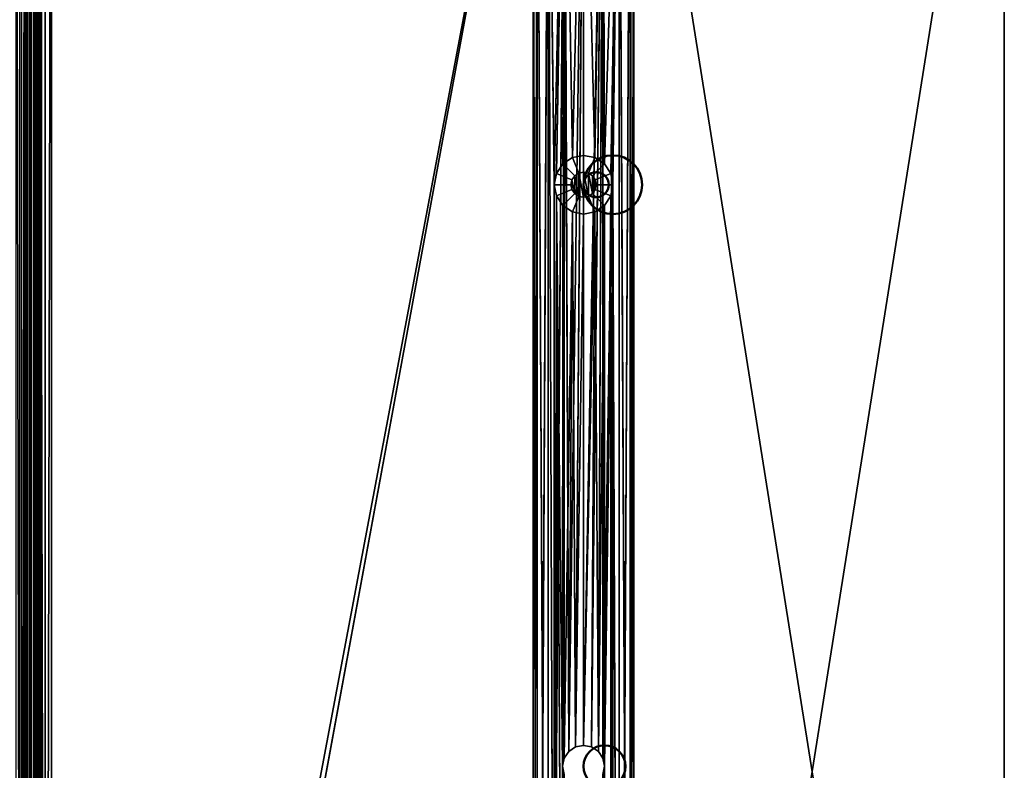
# Model space of a CAD drawing. Header units: millimetres. Extents: x -10 to 1595, y -358 to 10.
# Tile 12 of 20: x 796 to 914, y -179 to -90. Entities that reach past the tile are written whole.
import ezdxf

# ---------------------------------------------------------------- set-up
doc = ezdxf.new("R2010")
doc.units = ezdxf.units.MM
doc.header["$MEASUREMENT"] = 0
doc.layers.add('0 Misc', color=7, linetype='Continuous', lineweight=35)
doc.layers.add('10 Raster Images', color=7, linetype='Continuous', lineweight=35)

msp = doc.modelspace()

# ---------------------------------------------------------------- linework, layer by layer
at = {"layer": '0 Misc', "color": 160, "linetype": 'Continuous', "lineweight": 25}
for p, q in [((796.63, -1.8, 67.96), (796.63, -356.63, 67.96)), ((798.8, -1.8, 67.96), (798.37, -355.98, 67.96)), ((798.8, -1.8, 67.96), (798.8, -356.63, 67.96)), ((798.8, -1.8, 67.96), (799.45, -357.06, 67.96)), ((800.21, -1.21, 67.96), (799.45, -357.06, 67.96)), ((799.45, -1.37, 67.96), (799.45, -357.06, 67.96)), ((800.21, -1.21, 67.96), (800.21, -357.21, 67.96)), ((797.06, -2.45, 67.96), (796.63, -356.63, 67.96)), ((797.06, -2.45, 67.96), (797.06, -355.98, 67.96)), ((797.06, -2.45, 67.96), (797.21, -355.21, 67.96)), ((798.21, -3.21, 67.96), (798.37, -355.98, 67.96)), ((798.37, -2.45, 67.96), (798.37, -355.98, 67.96)), ((869.71, -313.21, -2.04), (913.91, -34.91, -2.04)), ((799, -356.43, -2.04), (857.71, -45.21, -2.04)), ((857.71, -45.21, 67.96), (800.21, -357.21, 67.96)), ((857.71, -45.21, 67.96), (857.71, -313.21, 67.96)), ((857.71, -45.21, 67.96), (858.17, -310.92, 67.96)), ((857.71, -45.21, -2.04), (857.71, -313.21, -2.04)), ((869.26, -310.92, -2.04), (869.71, -45.21, -2.04)), ((869.71, -313.21, 67.96), (869.71, -45.21, 67.96)), ((869.71, -45.21, 67.96), (913.91, -323.51, 67.96)), ((869.71, -313.21, -2.04), (869.71, -45.21, -2.04)), ((857.71, -313.21, -2.04), (858.17, -47.51, -2.04)), ((858.17, -47.51, 67.96), (858.17, -310.92, 67.96)), ((858.17, -47.51, 67.96), (859.47, -308.97, 67.96)), ((858.17, -310.92, -2.04), (858.17, -47.51, -2.04)), ((867.96, -308.97, -2.04), (869.26, -47.51, -2.04)), ((869.26, -47.51, 67.96), (869.26, -310.92, 67.96)), ((869.26, -47.51, 67.96), (869.71, -313.21, 67.96)), ((869.26, -310.92, -2.04), (869.26, -47.51, -2.04)), ((858.17, -310.92, -2.04), (859.47, -49.46, -2.04)), ((859.47, -49.46, 67.96), (859.47, -308.97, 67.96)), ((859.47, -49.46, 67.96), (860.21, -249.21, 67.96)), ((860.21, -109.21, 67.96), (859.47, -49.46, 67.96)), ((859.47, -308.97, -2.04), (859.47, -49.46, -2.04)), ((866.02, -177.63, -2.04), (867.96, -49.46, -2.04)), ((867.96, -49.46, 67.96), (866.19, -106.74, 67.96)), ((866.21, -178.59, -2.04), (867.96, -49.46, -2.04)), ((867.96, -49.46, 67.96), (866.95, -107.87, 67.96)), ((867.96, -49.46, 67.96), (867.21, -109.21, 67.96)), ((867.96, -49.46, 67.96), (867.96, -308.97, 67.96)), ((867.96, -49.46, 67.96), (869.26, -310.92, 67.96)), ((867.96, -308.97, -2.04), (867.96, -49.46, -2.04)), ((859.47, -308.97, -2.04), (861.42, -50.76, -2.04)), ((861.42, -50.76, 67.96), (860.21, -109.21, 67.96)), ((861.42, -50.76, 67.96), (860.48, -107.87, 67.96)), ((861.21, -178.59, -2.04), (861.42, -50.76, -2.04)), ((861.42, -50.76, 67.96), (861.24, -106.74, 67.96)), ((861.4, -177.63, -2.04), (861.42, -50.76, -2.04)), ((861.42, -50.76, 67.96), (862.37, -105.98, 67.96)), ((861.95, -176.82, -2.04), (861.42, -50.76, -2.04)), ((861.95, -176.82, -2.04), (863.71, -51.21, -2.04)), ((863.71, -51.21, 67.96), (862.37, -105.98, 67.96)), ((862.76, -176.28, -2.04), (863.71, -51.21, -2.04)), ((863.71, -176.09, -2.04), (866.01, -50.76, -2.04)), ((863.71, -51.21, 67.96), (863.71, -105.71, 67.96)), ((863.71, -51.21, 67.96), (865.05, -105.98, 67.96)), ((863.71, -176.09, -2.04), (863.71, -51.21, -2.04)), ((864.67, -176.28, -2.04), (866.01, -50.76, -2.04)), ((866.01, -50.76, 67.96), (865.05, -105.98, 67.96)), ((865.48, -176.82, -2.04), (866.01, -50.76, -2.04)), ((866.01, -50.76, 67.96), (866.19, -106.74, 67.96)), ((866.02, -177.63, -2.04), (866.01, -50.76, -2.04)), ((863.14, -107.83, 77.96), (863.14, -110.6, 77.96)), ((863.14, -107.83, 77.96), (863.71, -110.71, 77.96)), ((863.71, -107.71, 77.96), (863.71, -110.71, 77.96)), ((863.71, -107.71, 77.96), (864.29, -110.6, 77.96)), ((864.29, -107.83, 77.96), (864.29, -110.6, 77.96)), ((864.29, -107.83, 77.96), (864.77, -110.27, 77.96)), ((860.21, -249.21, 67.96), (860.21, -109.21, 67.96)), ((860.21, -109.21, 67.96), (860.48, -247.87, 67.96)), ((862.33, -108.64, 77.96), (862.33, -109.79, 77.96)), ((862.33, -108.64, 77.96), (862.65, -110.27, 77.96)), ((862.65, -108.15, 77.96), (862.65, -110.27, 77.96)), ((862.65, -108.15, 77.96), (863.14, -110.6, 77.96)), ((864.77, -108.15, 77.96), (864.77, -110.27, 77.96)), ((864.77, -108.15, 77.96), (865.1, -109.79, 77.96)), ((865.1, -108.64, 77.96), (865.1, -109.79, 77.96)), ((867.21, -249.21, 67.96), (867.21, -109.21, 67.96)), ((867.21, -109.21, 67.96), (867.96, -308.97, 67.96)), ((860.48, -110.55, 67.96), (860.48, -247.87, 67.96)), ((860.48, -110.55, 67.96), (861.24, -246.74, 67.96)), ((860.48, -110.55, 67.96), (861.21, -178.59, 67.96)), ((866.95, -110.55, 67.96), (866.21, -178.59, 67.96)), ((866.95, -110.55, 67.96), (866.95, -247.87, 67.96)), ((866.95, -110.55, 67.96), (867.21, -249.21, 67.96)), ((861.24, -111.69, 67.96), (861.21, -178.59, 67.96)), ((861.24, -111.69, 67.96), (861.4, -177.63, 67.96)), ((862.37, -112.45, 67.96), (861.4, -177.63, 67.96)), ((862.37, -112.45, 67.96), (861.95, -176.82, 67.96)), ((862.37, -112.45, 67.96), (862.76, -176.28, 67.96)), ((863.71, -112.71, 67.96), (862.76, -176.28, 67.96)), ((865.05, -112.45, 67.96), (863.71, -176.09, 67.96)), ((863.71, -112.71, 67.96), (863.71, -176.09, 67.96)), ((865.05, -112.45, 67.96), (864.67, -176.28, 67.96)), ((865.05, -112.45, 67.96), (865.48, -176.82, 67.96)), ((866.19, -111.69, 67.96), (865.48, -176.82, 67.96)), ((866.19, -111.69, 67.96), (866.02, -177.63, 67.96)), ((866.19, -111.69, 67.96), (866.21, -178.59, 67.96)), ((859.47, -308.97, -2.04), (861.21, -178.59, -2.04)), ((861.21, -178.59, 67.96), (861.24, -246.74, 67.96)), ((861.42, -307.67, -2.04), (861.21, -178.59, -2.04)), ((866.21, -178.59, 67.96), (866.19, -246.74, 67.96)), ((866.21, -178.59, 67.96), (866.95, -247.87, 67.96)), ((867.96, -308.97, -2.04), (866.21, -178.59, -2.04))]:
    msp.add_line(p, q, dxfattribs=at).dxf.unprotected_set("ltscale", 0)
at = {"layer": '0 Misc', "color": 160, "linetype": 'Continuous', "lineweight": 50}
for p, q in [((797, -356.43), (797, -2)), ((798.43, -2), (798.43, -356.43)), ((799, -2, -2.04), (799, -356.43, -2.04)), ((797.21, -3.21, 67.96), (797.21, -355.21, 67.96)), ((798.21, -355.21, 67.96), (798.21, -3.21, 67.96))]:
    msp.add_line(p, q, dxfattribs=at).dxf.unprotected_set("ltscale", 0)
for centre, radius in [((867.21, -109.21, 75.96), 3.5), ((867.21, -109.21, 67.96), 3.5), ((865.21, -109.21, 77.96), 1.5), ((866.21, -178.59, -2.04), 2.5), ((866.21, -178.59, 67.96), 2.5)]:
    msp.add_circle(centre, radius, dxfattribs=at).dxf.unprotected_set("ltscale", 0)
at = {"layer": '0 Misc', "color": 7, "lineweight": 25}
for points in [[(795.98, -1.37, 67.96), (795.98, -357.06, 67.96), (796.63, -356.63, 67.96)], [(795.98, -1.37, 67.96), (796.63, -356.63, 67.96), (796.63, -1.8, 67.96)], [(796.63, -1.8, 67.96), (796.63, -356.63, 67.96), (797.06, -2.45, 67.96)], [(798.37, -2.45, 67.96), (798.37, -355.98, 67.96), (798.8, -1.8, 67.96)], [(798.8, -1.8, 67.96), (798.37, -355.98, 67.96), (798.8, -356.63, 67.96)], [(798.8, -1.8, 67.96), (799.45, -357.06, 67.96), (799.45, -1.37, 67.96)], [(798.8, -1.8, 67.96), (798.8, -356.63, 67.96), (799.45, -357.06, 67.96)], [(799, -2, -2.04), (857.71, -45.21, -2.04), (799, -356.43, -2.04)], [(799.45, -1.37, 67.96), (799.45, -357.06, 67.96), (800.21, -1.21, 67.96)], [(800.21, -1.21, 67.96), (799.45, -357.06, 67.96), (800.21, -357.21, 67.96)], [(800.21, -1.21, 67.96), (800.21, -357.21, 67.96), (857.71, -45.21, 67.96)], [(797.06, -2.45, 67.96), (796.63, -356.63, 67.96), (797.06, -355.98, 67.96)], [(797.06, -2.45, 67.96), (797.06, -355.98, 67.96), (797.21, -355.21, 67.96)], [(797.06, -2.45, 67.96), (797.21, -355.21, 67.96), (797.21, -3.21, 67.96)], [(798.21, -3.21, 67.96), (798.37, -355.98, 67.96), (798.37, -2.45, 67.96)], [(798.37, -355.98, 67.96), (798.21, -3.21, 67.96), (798.21, -355.21, 67.96)], [(913.91, -34.91, 67.96), (869.71, -45.21, 67.96), (913.91, -323.51, 67.96)], [(869.71, -45.21, -2.04), (913.91, -34.91, -2.04), (869.71, -313.21, -2.04)], [(913.91, -323.51, -2.04), (869.71, -313.21, -2.04), (913.91, -34.91, -2.04)], [(857.71, -313.21, -2.04), (799, -356.43, -2.04), (857.71, -45.21, -2.04)], [(857.71, -45.21, 67.96), (800.21, -357.21, 67.96), (857.71, -313.21, 67.96)], [(858.17, -310.92, 67.96), (857.71, -45.21, 67.96), (857.71, -313.21, 67.96)], [(857.71, -45.21, 67.96), (858.17, -310.92, 67.96), (858.17, -47.51, 67.96)], [(858.17, -47.51, -2.04), (857.71, -313.21, -2.04), (857.71, -45.21, -2.04)], [(869.26, -47.51, 67.96), (869.71, -313.21, 67.96), (869.71, -45.21, 67.96)], [(869.26, -310.92, -2.04), (869.26, -47.51, -2.04), (869.71, -45.21, -2.04)], [(869.26, -310.92, -2.04), (869.71, -45.21, -2.04), (869.71, -313.21, -2.04)], [(869.71, -313.21, 67.96), (913.91, -323.51, 67.96), (869.71, -45.21, 67.96)], [(857.71, -313.21, -2.04), (858.17, -47.51, -2.04), (858.17, -310.92, -2.04)], [(858.17, -47.51, 67.96), (858.17, -310.92, 67.96), (859.47, -308.97, 67.96)], [(858.17, -47.51, 67.96), (859.47, -308.97, 67.96), (859.47, -49.46, 67.96)], [(858.17, -310.92, -2.04), (858.17, -47.51, -2.04), (859.47, -49.46, -2.04)], [(867.96, -49.46, 67.96), (869.26, -310.92, 67.96), (869.26, -47.51, 67.96)], [(867.96, -308.97, -2.04), (867.96, -49.46, -2.04), (869.26, -47.51, -2.04)], [(867.96, -308.97, -2.04), (869.26, -47.51, -2.04), (869.26, -310.92, -2.04)], [(869.26, -47.51, 67.96), (869.26, -310.92, 67.96), (869.71, -313.21, 67.96)], [(858.17, -310.92, -2.04), (859.47, -49.46, -2.04), (859.47, -308.97, -2.04)], [(859.47, -49.46, 67.96), (859.47, -308.97, 67.96), (860.21, -249.21, 67.96)], [(859.47, -49.46, 67.96), (860.21, -109.21, 67.96), (861.42, -50.76, 67.96)], [(860.21, -109.21, 67.96), (859.47, -49.46, 67.96), (860.21, -249.21, 67.96)], [(859.47, -308.97, -2.04), (859.47, -49.46, -2.04), (861.42, -50.76, -2.04)], [(866.01, -50.76, 67.96), (866.19, -106.74, 67.96), (867.96, -49.46, 67.96)], [(866.02, -177.63, -2.04), (866.01, -50.76, -2.04), (867.96, -49.46, -2.04)], [(866.02, -177.63, -2.04), (867.96, -49.46, -2.04), (866.21, -178.59, -2.04)], [(867.96, -49.46, 67.96), (866.19, -106.74, 67.96), (866.95, -107.87, 67.96)], [(867.96, -308.97, -2.04), (866.21, -178.59, -2.04), (867.96, -49.46, -2.04)], [(867.96, -49.46, 67.96), (866.95, -107.87, 67.96), (867.21, -109.21, 67.96)], [(867.96, -49.46, 67.96), (867.21, -109.21, 67.96), (867.96, -308.97, 67.96)], [(867.96, -49.46, 67.96), (867.96, -308.97, 67.96), (869.26, -310.92, 67.96)], [(859.47, -308.97, -2.04), (861.42, -50.76, -2.04), (861.21, -178.59, -2.04)], [(861.42, -50.76, 67.96), (860.21, -109.21, 67.96), (860.48, -107.87, 67.96)], [(861.42, -50.76, 67.96), (860.48, -107.87, 67.96), (861.24, -106.74, 67.96)], [(861.21, -178.59, -2.04), (861.42, -50.76, -2.04), (861.4, -177.63, -2.04)], [(861.42, -50.76, 67.96), (861.24, -106.74, 67.96), (862.37, -105.98, 67.96)], [(861.4, -177.63, -2.04), (861.42, -50.76, -2.04), (861.95, -176.82, -2.04)], [(861.42, -50.76, 67.96), (862.37, -105.98, 67.96), (863.71, -51.21, 67.96)], [(861.95, -176.82, -2.04), (861.42, -50.76, -2.04), (863.71, -51.21, -2.04)], [(861.95, -176.82, -2.04), (863.71, -51.21, -2.04), (862.76, -176.28, -2.04)], [(863.71, -51.21, 67.96), (862.37, -105.98, 67.96), (863.71, -105.71, 67.96)], [(862.76, -176.28, -2.04), (863.71, -51.21, -2.04), (863.71, -176.09, -2.04)], [(863.71, -51.21, 67.96), (865.05, -105.98, 67.96), (866.01, -50.76, 67.96)], [(863.71, -176.09, -2.04), (863.71, -51.21, -2.04), (866.01, -50.76, -2.04)], [(863.71, -176.09, -2.04), (866.01, -50.76, -2.04), (864.67, -176.28, -2.04)], [(863.71, -51.21, 67.96), (863.71, -105.71, 67.96), (865.05, -105.98, 67.96)], [(864.67, -176.28, -2.04), (866.01, -50.76, -2.04), (865.48, -176.82, -2.04)], [(866.01, -50.76, 67.96), (865.05, -105.98, 67.96), (866.19, -106.74, 67.96)], [(865.48, -176.82, -2.04), (866.01, -50.76, -2.04), (866.02, -177.63, -2.04)], [(862.65, -108.15, 77.96), (863.14, -110.6, 77.96), (863.14, -107.83, 77.96)], [(863.14, -107.83, 77.96), (863.71, -110.71, 77.96), (863.71, -107.71, 77.96)], [(863.14, -107.83, 77.96), (863.14, -110.6, 77.96), (863.71, -110.71, 77.96)], [(863.71, -107.71, 77.96), (863.71, -110.71, 77.96), (864.29, -110.6, 77.96)], [(863.71, -107.71, 77.96), (864.29, -110.6, 77.96), (864.29, -107.83, 77.96)], [(864.29, -107.83, 77.96), (864.29, -110.6, 77.96), (864.77, -110.27, 77.96)], [(864.29, -107.83, 77.96), (864.77, -110.27, 77.96), (864.77, -108.15, 77.96)], [(860.48, -247.87, 67.96), (860.21, -109.21, 67.96), (860.21, -249.21, 67.96)], [(860.21, -109.21, 67.96), (860.48, -247.87, 67.96), (860.48, -110.55, 67.96)], [(862.33, -109.79, 77.96), (862.33, -108.64, 77.96), (862.21, -109.21, 77.96)], [(862.33, -108.64, 77.96), (862.65, -110.27, 77.96), (862.65, -108.15, 77.96)], [(862.33, -108.64, 77.96), (862.33, -109.79, 77.96), (862.65, -110.27, 77.96)], [(862.65, -108.15, 77.96), (862.65, -110.27, 77.96), (863.14, -110.6, 77.96)], [(864.77, -108.15, 77.96), (864.77, -110.27, 77.96), (865.1, -109.79, 77.96)], [(864.77, -108.15, 77.96), (865.1, -109.79, 77.96), (865.1, -108.64, 77.96)], [(865.1, -108.64, 77.96), (865.1, -109.79, 77.96), (865.21, -109.21, 77.96)], [(866.95, -110.55, 67.96), (867.21, -249.21, 67.96), (867.21, -109.21, 67.96)], [(867.21, -249.21, 67.96), (867.96, -308.97, 67.96), (867.21, -109.21, 67.96)], [(860.48, -110.55, 67.96), (860.48, -247.87, 67.96), (861.24, -246.74, 67.96)], [(860.48, -110.55, 67.96), (861.24, -246.74, 67.96), (861.21, -178.59, 67.96)], [(861.21, -178.59, 67.96), (861.24, -111.69, 67.96), (860.48, -110.55, 67.96)], [(866.19, -111.69, 67.96), (866.21, -178.59, 67.96), (866.95, -110.55, 67.96)], [(866.95, -110.55, 67.96), (866.21, -178.59, 67.96), (866.95, -247.87, 67.96)], [(866.95, -110.55, 67.96), (866.95, -247.87, 67.96), (867.21, -249.21, 67.96)], [(861.24, -111.69, 67.96), (861.21, -178.59, 67.96), (861.4, -177.63, 67.96)], [(861.24, -111.69, 67.96), (861.4, -177.63, 67.96), (862.37, -112.45, 67.96)], [(862.37, -112.45, 67.96), (861.4, -177.63, 67.96), (861.95, -176.82, 67.96)], [(862.37, -112.45, 67.96), (861.95, -176.82, 67.96), (862.76, -176.28, 67.96)], [(862.37, -112.45, 67.96), (862.76, -176.28, 67.96), (863.71, -112.71, 67.96)], [(863.71, -112.71, 67.96), (862.76, -176.28, 67.96), (863.71, -176.09, 67.96)], [(863.71, -112.71, 67.96), (863.71, -176.09, 67.96), (865.05, -112.45, 67.96)], [(865.05, -112.45, 67.96), (863.71, -176.09, 67.96), (864.67, -176.28, 67.96)], [(865.05, -112.45, 67.96), (864.67, -176.28, 67.96), (865.48, -176.82, 67.96)], [(865.05, -112.45, 67.96), (865.48, -176.82, 67.96), (866.19, -111.69, 67.96)], [(866.19, -111.69, 67.96), (865.48, -176.82, 67.96), (866.02, -177.63, 67.96)], [(866.19, -111.69, 67.96), (866.02, -177.63, 67.96), (866.21, -178.59, 67.96)], [(861.21, -178.59, -2.04), (861.42, -307.67, -2.04), (859.47, -308.97, -2.04)], [(861.21, -178.59, 67.96), (861.24, -246.74, 67.96), (861.4, -179.55, 67.96)], [(861.42, -307.67, -2.04), (861.21, -178.59, -2.04), (861.4, -179.55, -2.04)], [(866.02, -179.55, 67.96), (866.19, -246.74, 67.96), (866.21, -178.59, 67.96)], [(867.96, -308.97, -2.04), (866.02, -179.55, -2.04), (866.21, -178.59, -2.04)], [(866.21, -178.59, 67.96), (866.19, -246.74, 67.96), (866.95, -247.87, 67.96)]]:
    msp.add_3dface(points, dxfattribs=at)
for points, invisible_edges in [([(797.05, -2, -1.94), (796.43, -356.43, -2.04), (796.43, -2, -2.04)], 1), ([(797.05, -2, -1.94), (797.05, -356.43, -1.94), (796.43, -356.43, -2.04)], 12), ([(798.21, -355.21, 67.96), (797, -2), (797, -356.43)], 1), ([(798.21, -355.21, 67.96), (798.21, -3.21, 67.96), (797, -2)], 12), ([(797, -356.43, 0), (797.09, -2, -0.63), (797.09, -356.43, -0.63)], 1), ([(797, -356.43, 0), (797, -2, 0), (797.09, -2, -0.63)], 12), ([(797.61, -356.43, -1.65), (797.05, -2, -1.94), (797.61, -2, -1.65)], 1), ([(797.61, -356.43, -1.65), (797.05, -356.43, -1.94), (797.05, -2, -1.94)], 12), ([(797.09, -2, -0.63), (797.37, -356.43, -1.19), (797.09, -356.43, -0.63)], 1), ([(797.09, -2, -0.63), (797.37, -2, -1.19), (797.37, -356.43, -1.19)], 12), ([(798.43, -356.43), (798.43, -2), (797.21, -3.21, 67.96)], 12), ([(797.37, -2, -1.19), (797.81, -356.43, -1.65), (797.37, -356.43, -1.19)], 1), ([(797.37, -2, -1.19), (797.81, -2, -1.65), (797.81, -356.43, -1.65)], 12), ([(798.06, -356.43, -1.19), (797.61, -2, -1.65), (798.06, -2, -1.19)], 1), ([(798.06, -356.43, -1.19), (797.61, -356.43, -1.65), (797.61, -2, -1.65)], 12), ([(797.81, -2, -1.65), (798.38, -356.43, -1.94), (797.81, -356.43, -1.65)], 1), ([(797.81, -2, -1.65), (798.38, -2, -1.94), (798.38, -356.43, -1.94)], 12), ([(798.34, -356.43, -0.63), (798.06, -2, -1.19), (798.34, -2, -0.63)], 1), ([(798.34, -356.43, -0.63), (798.06, -356.43, -1.19), (798.06, -2, -1.19)], 12), ([(798.43, -2, 0), (798.34, -356.43, -0.63), (798.34, -2, -0.63)], 1), ([(798.43, -2, 0), (798.43, -356.43, 0), (798.34, -356.43, -0.63)], 12), ([(798.38, -356.43, -1.94), (799, -2, -2.04), (799, -356.43, -2.04)], 1), ([(798.38, -356.43, -1.94), (798.38, -2, -1.94), (799, -2, -2.04)], 12), ([(798.43, -356.43), (797.21, -3.21, 67.96), (797.21, -355.21, 67.96)], 1), ([(862.37, -105.98, 67.96), (863.71, -105.71, 75.96), (863.71, -105.71, 67.96)], 1), ([(862.37, -105.98, 67.96), (862.37, -105.98, 75.96), (863.71, -105.71, 75.96)], 12), ([(862.37, -105.98, 75.96), (863.71, -107.71, 77.96), (863.71, -105.71, 75.96)], 1), ([(863.71, -105.71, 67.96), (865.05, -105.98, 75.96), (865.05, -105.98, 67.96)], 1), ([(863.71, -105.71, 67.96), (863.71, -105.71, 75.96), (865.05, -105.98, 75.96)], 12), ([(863.71, -105.71, 75.96), (864.29, -107.83, 77.96), (865.05, -105.98, 75.96)], 1), ([(863.71, -105.71, 75.96), (863.71, -107.71, 77.96), (864.29, -107.83, 77.96)], 12), ([(860.48, -107.87, 67.96), (861.24, -106.74, 75.96), (861.24, -106.74, 67.96)], 1), ([(860.48, -107.87, 67.96), (860.48, -107.87, 75.96), (861.24, -106.74, 75.96)], 12), ([(860.48, -107.87, 75.96), (862.65, -108.15, 77.96), (861.24, -106.74, 75.96)], 1), ([(861.24, -106.74, 67.96), (862.37, -105.98, 75.96), (862.37, -105.98, 67.96)], 1), ([(861.24, -106.74, 67.96), (861.24, -106.74, 75.96), (862.37, -105.98, 75.96)], 12), ([(861.24, -106.74, 75.96), (863.14, -107.83, 77.96), (862.37, -105.98, 75.96)], 1), ([(861.24, -106.74, 75.96), (862.65, -108.15, 77.96), (863.14, -107.83, 77.96)], 12), ([(862.37, -105.98, 75.96), (863.14, -107.83, 77.96), (863.71, -107.71, 77.96)], 12), ([(865.05, -105.98, 75.96), (864.29, -107.83, 77.96), (864.77, -108.15, 77.96)], 12), ([(865.05, -105.98, 75.96), (864.77, -108.15, 77.96), (866.19, -106.74, 75.96)], 1), ([(866.19, -106.74, 75.96), (864.77, -108.15, 77.96), (865.1, -108.64, 77.96)], 12), ([(865.05, -105.98, 67.96), (866.19, -106.74, 75.96), (866.19, -106.74, 67.96)], 1), ([(865.05, -105.98, 67.96), (865.05, -105.98, 75.96), (866.19, -106.74, 75.96)], 12), ([(866.19, -106.74, 75.96), (865.1, -108.64, 77.96), (866.95, -107.87, 75.96)], 1), ([(866.19, -106.74, 67.96), (866.95, -107.87, 75.96), (866.95, -107.87, 67.96)], 1), ([(866.19, -106.74, 67.96), (866.19, -106.74, 75.96), (866.95, -107.87, 75.96)], 12), ([(860.21, -109.21, 67.96), (860.48, -107.87, 75.96), (860.48, -107.87, 67.96)], 1), ([(860.21, -109.21, 67.96), (860.21, -109.21, 75.96), (860.48, -107.87, 75.96)], 12), ([(860.21, -109.21, 75.96), (862.33, -108.64, 77.96), (860.48, -107.87, 75.96)], 1), ([(860.48, -107.87, 75.96), (862.33, -108.64, 77.96), (862.65, -108.15, 77.96)], 12), ([(866.95, -107.87, 75.96), (865.1, -108.64, 77.96), (865.21, -109.21, 77.96)], 12), ([(866.95, -107.87, 75.96), (865.21, -109.21, 77.96), (867.21, -109.21, 75.96)], 1), ([(866.95, -107.87, 67.96), (867.21, -109.21, 75.96), (867.21, -109.21, 67.96)], 1), ([(866.95, -107.87, 67.96), (866.95, -107.87, 75.96), (867.21, -109.21, 75.96)], 12), ([(860.21, -109.21, 75.96), (862.21, -109.21, 77.96), (862.33, -108.64, 77.96)], 12), ([(860.48, -110.55, 67.96), (860.21, -109.21, 75.96), (860.21, -109.21, 67.96)], 1), ([(860.48, -110.55, 67.96), (860.48, -110.55, 75.96), (860.21, -109.21, 75.96)], 12), ([(860.48, -110.55, 75.96), (862.21, -109.21, 77.96), (860.21, -109.21, 75.96)], 1), ([(860.48, -110.55, 75.96), (862.33, -109.79, 77.96), (862.21, -109.21, 77.96)], 12), ([(867.21, -109.21, 75.96), (865.1, -109.79, 77.96), (866.95, -110.55, 75.96)], 1), ([(867.21, -109.21, 75.96), (865.21, -109.21, 77.96), (865.1, -109.79, 77.96)], 12), ([(867.21, -109.21, 67.96), (866.95, -110.55, 75.96), (866.95, -110.55, 67.96)], 1), ([(867.21, -109.21, 67.96), (867.21, -109.21, 75.96), (866.95, -110.55, 75.96)], 12), ([(862.33, -109.79, 77.96), (860.48, -110.55, 75.96), (861.24, -111.69, 75.96)], 12), ([(862.33, -109.79, 77.96), (861.24, -111.69, 75.96), (862.65, -110.27, 77.96)], 1), ([(862.65, -110.27, 77.96), (861.24, -111.69, 75.96), (862.37, -112.45, 75.96)], 12), ([(862.65, -110.27, 77.96), (862.37, -112.45, 75.96), (863.14, -110.6, 77.96)], 1), ([(866.19, -111.69, 75.96), (864.77, -110.27, 77.96), (864.29, -110.6, 77.96)], 12), ([(866.95, -110.55, 75.96), (865.1, -109.79, 77.96), (864.77, -110.27, 77.96)], 12), ([(866.95, -110.55, 75.96), (864.77, -110.27, 77.96), (866.19, -111.69, 75.96)], 1), ([(860.48, -110.55, 75.96), (861.24, -111.69, 67.96), (861.24, -111.69, 75.96)], 1), ([(860.48, -110.55, 75.96), (860.48, -110.55, 67.96), (861.24, -111.69, 67.96)], 12), ([(863.71, -112.71, 75.96), (863.14, -110.6, 77.96), (862.37, -112.45, 75.96)], 1), ([(863.71, -112.71, 75.96), (863.71, -110.71, 77.96), (863.14, -110.6, 77.96)], 12), ([(865.05, -112.45, 75.96), (864.29, -110.6, 77.96), (863.71, -110.71, 77.96)], 12), ([(865.05, -112.45, 75.96), (863.71, -110.71, 77.96), (863.71, -112.71, 75.96)], 1), ([(866.19, -111.69, 75.96), (864.29, -110.6, 77.96), (865.05, -112.45, 75.96)], 1), ([(866.95, -110.55, 67.96), (866.19, -111.69, 75.96), (866.19, -111.69, 67.96)], 1), ([(866.95, -110.55, 67.96), (866.95, -110.55, 75.96), (866.19, -111.69, 75.96)], 12), ([(861.24, -111.69, 75.96), (862.37, -112.45, 67.96), (862.37, -112.45, 75.96)], 1), ([(861.24, -111.69, 75.96), (861.24, -111.69, 67.96), (862.37, -112.45, 67.96)], 12), ([(863.71, -112.71, 67.96), (862.37, -112.45, 75.96), (862.37, -112.45, 67.96)], 1), ([(863.71, -112.71, 67.96), (863.71, -112.71, 75.96), (862.37, -112.45, 75.96)], 12), ([(865.05, -112.45, 67.96), (863.71, -112.71, 75.96), (863.71, -112.71, 67.96)], 1), ([(865.05, -112.45, 67.96), (865.05, -112.45, 75.96), (863.71, -112.71, 75.96)], 12), ([(866.19, -111.69, 67.96), (865.05, -112.45, 75.96), (865.05, -112.45, 67.96)], 1), ([(866.19, -111.69, 67.96), (866.19, -111.69, 75.96), (865.05, -112.45, 75.96)], 12), ([(863.71, -176.09, -2.04), (862.76, -176.28, 67.96), (862.76, -176.28, -2.04)], 1), ([(863.71, -176.09, -2.04), (863.71, -176.09, 67.96), (862.76, -176.28, 67.96)], 12), ([(864.67, -176.28, -2.04), (863.71, -176.09, 67.96), (863.71, -176.09, -2.04)], 1), ([(864.67, -176.28, -2.04), (864.67, -176.28, 67.96), (863.71, -176.09, 67.96)], 12), ([(861.4, -177.63, 67.96), (861.95, -176.82, -2.04), (861.95, -176.82, 67.96)], 1), ([(861.4, -177.63, 67.96), (861.4, -177.63, -2.04), (861.95, -176.82, -2.04)], 12), ([(861.95, -176.82, 67.96), (862.76, -176.28, -2.04), (862.76, -176.28, 67.96)], 1), ([(861.95, -176.82, 67.96), (861.95, -176.82, -2.04), (862.76, -176.28, -2.04)], 12), ([(865.48, -176.82, -2.04), (864.67, -176.28, 67.96), (864.67, -176.28, -2.04)], 1), ([(865.48, -176.82, -2.04), (865.48, -176.82, 67.96), (864.67, -176.28, 67.96)], 12), ([(866.02, -177.63, -2.04), (865.48, -176.82, 67.96), (865.48, -176.82, -2.04)], 1), ([(866.02, -177.63, -2.04), (866.02, -177.63, 67.96), (865.48, -176.82, 67.96)], 12), ([(861.4, -177.63, -2.04), (861.21, -178.59, 67.96), (861.21, -178.59, -2.04)], 1), ([(861.4, -177.63, -2.04), (861.4, -177.63, 67.96), (861.21, -178.59, 67.96)], 12), ([(866.21, -178.59, -2.04), (866.02, -177.63, 67.96), (866.02, -177.63, -2.04)], 1), ([(866.21, -178.59, -2.04), (866.21, -178.59, 67.96), (866.02, -177.63, 67.96)], 12), ([(861.21, -178.59, -2.04), (861.4, -179.55, 67.96), (861.4, -179.55, -2.04)], 1), ([(861.21, -178.59, -2.04), (861.21, -178.59, 67.96), (861.4, -179.55, 67.96)], 12), ([(866.02, -179.55, -2.04), (866.21, -178.59, 67.96), (866.21, -178.59, -2.04)], 1), ([(866.02, -179.55, -2.04), (866.02, -179.55, 67.96), (866.21, -178.59, 67.96)], 12)]:
    msp.add_3dface(points, dxfattribs=dict(at, invisible_edges=invisible_edges))
at = {"layer": '10 Raster Images', "color": 160, "linetype": 'Continuous', "lineweight": 25}
for p, q in [((799, -2, -2.04), (799, -356.43, -2.04)), ((797.21, -3.21, 67.96), (797.21, -355.21, 67.96)), ((798.21, -355.21, 67.96), (798.21, -3.21, 67.96)), ((913.91, -34.91, 67.96), (913.91, -323.51, 67.96)), ((913.91, -323.51, -2.04), (913.91, -34.91, -2.04)), ((863.71, -105.71, 67.96), (862.37, -105.98, 67.96)), ((865.05, -105.98, 67.96), (863.71, -105.71, 67.96)), ((861.24, -106.74, 67.96), (860.48, -107.87, 67.96)), ((862.37, -105.98, 67.96), (861.24, -106.74, 67.96)), ((866.19, -106.74, 67.96), (865.05, -105.98, 67.96)), ((866.95, -107.87, 67.96), (866.19, -106.74, 67.96)), ((860.48, -107.87, 67.96), (860.21, -109.21, 67.96)), ((862.65, -108.15, 77.96), (863.14, -107.83, 77.96)), ((863.14, -107.83, 77.96), (863.71, -107.71, 77.96)), ((863.71, -107.71, 77.96), (864.29, -107.83, 77.96)), ((864.29, -107.83, 77.96), (864.77, -108.15, 77.96)), ((867.21, -109.21, 67.96), (866.95, -107.87, 67.96)), ((860.21, -109.21, 67.96), (860.48, -110.55, 67.96)), ((862.21, -109.21, 77.96), (862.33, -108.64, 77.96)), ((862.33, -109.79, 77.96), (862.21, -109.21, 77.96)), ((862.33, -108.64, 77.96), (862.65, -108.15, 77.96)), ((864.77, -108.15, 77.96), (865.1, -108.64, 77.96)), ((865.1, -108.64, 77.96), (865.21, -109.21, 77.96)), ((865.21, -109.21, 77.96), (865.1, -109.79, 77.96)), ((866.95, -110.55, 67.96), (867.21, -109.21, 67.96)), ((862.65, -110.27, 77.96), (862.33, -109.79, 77.96)), ((863.14, -110.6, 77.96), (862.65, -110.27, 77.96)), ((864.77, -110.27, 77.96), (864.29, -110.6, 77.96)), ((865.1, -109.79, 77.96), (864.77, -110.27, 77.96)), ((860.48, -110.55, 67.96), (861.24, -111.69, 67.96)), ((863.71, -110.71, 77.96), (863.14, -110.6, 77.96)), ((864.29, -110.6, 77.96), (863.71, -110.71, 77.96)), ((866.19, -111.69, 67.96), (866.95, -110.55, 67.96)), ((861.24, -111.69, 67.96), (862.37, -112.45, 67.96)), ((862.37, -112.45, 67.96), (863.71, -112.71, 67.96)), ((863.71, -112.71, 67.96), (865.05, -112.45, 67.96)), ((865.05, -112.45, 67.96), (866.19, -111.69, 67.96)), ((863.71, -176.09, 67.96), (862.76, -176.28, 67.96)), ((862.76, -176.28, -2.04), (863.71, -176.09, -2.04)), ((864.67, -176.28, 67.96), (863.71, -176.09, 67.96)), ((863.71, -176.09, -2.04), (864.67, -176.28, -2.04)), ((861.95, -176.82, 67.96), (861.4, -177.63, 67.96)), ((861.4, -177.63, -2.04), (861.95, -176.82, -2.04)), ((862.76, -176.28, 67.96), (861.95, -176.82, 67.96)), ((861.95, -176.82, -2.04), (862.76, -176.28, -2.04)), ((865.48, -176.82, 67.96), (864.67, -176.28, 67.96)), ((864.67, -176.28, -2.04), (865.48, -176.82, -2.04)), ((866.02, -177.63, 67.96), (865.48, -176.82, 67.96)), ((865.48, -176.82, -2.04), (866.02, -177.63, -2.04)), ((861.4, -177.63, 67.96), (861.21, -178.59, 67.96)), ((861.21, -178.59, -2.04), (861.4, -177.63, -2.04)), ((866.21, -178.59, 67.96), (866.02, -177.63, 67.96)), ((866.02, -177.63, -2.04), (866.21, -178.59, -2.04)), ((861.21, -178.59, 67.96), (861.4, -179.55, 67.96)), ((861.4, -179.55, -2.04), (861.21, -178.59, -2.04)), ((866.02, -179.55, 67.96), (866.21, -178.59, 67.96)), ((866.21, -178.59, -2.04), (866.02, -179.55, -2.04))]:
    msp.add_line(p, q, dxfattribs=at).dxf.unprotected_set("ltscale", 0)

doc.saveas('drawing.dxf')
